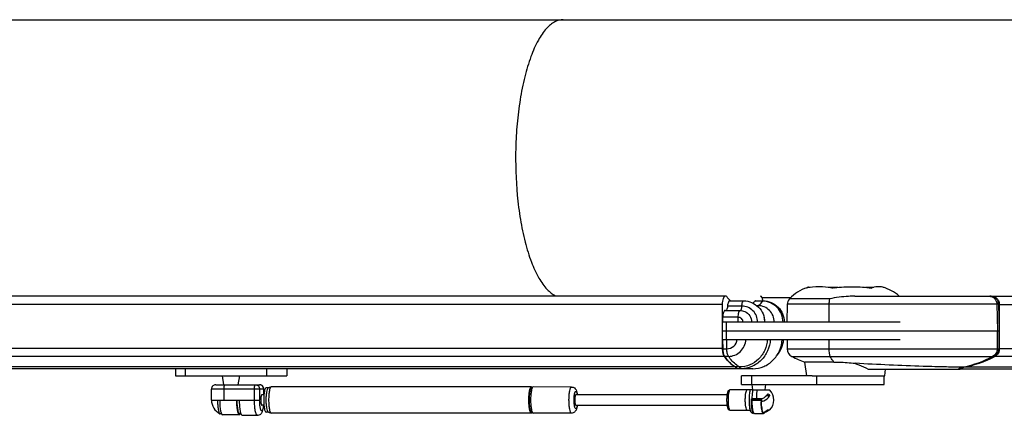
# Model space of a CAD drawing. Extents: x 0 to 594, y 0 to 420.
# Tile 11 of 19: x 494 to 522, y 192 to 204. Entities that reach past the tile are written whole.
import ezdxf

# ---------------------------------------------------------------- set-up
doc = ezdxf.new("R2010")
doc.units = 0
doc.header["$LTSCALE"] = 32.67
for name, color, linetype in [('100-512-R_LIDXF_CONTINUOUS', 7, 'CONTINUOUS'), ('100-5506_L_LDXF_CONTINUOUS', 7, 'CONTINUOUS'), ('100-5506_R_LDXF_CONTINUOUS', 7, 'CONTINUOUS'), ('100-5512-L_LDXF_CONTINUOUS', 7, 'CONTINUOUS'), ('100-5911_1_DXF_CONTINUOUS_', 7, 'CONTINUOUS'), ('100-5913_1_DXF_CONTINUOUS_', 7, 'CONTINUOUS'), ('100-5914_3_DXF_CONTINUOUS_', 7, 'CONTINUOUS'), ('102118-REF_1DXF_CONTINUOUS', 7, 'CONTINUOUS'), ('102679_1_DXF_CONTINUOUS_LI', 7, 'CONTINUOUS'), ('102683_1_DXF_CONTINUOUS_LI', 7, 'CONTINUOUS'), ('102715_1_DXF_CONTINUOUS_LI', 7, 'CONTINUOUS'), ('135126_23_DXF_CONTINUOUS_L', 7, 'CONTINUOUS'), ('135584_3_DXF_CONTINUOUS_LI', 7, 'CONTINUOUS'), ('STAB_K4-D4_3DXF_CONTINUOUS', 7, 'CONTINUOUS')]:
    doc.layers.add(name, color=color, linetype=linetype)

msp = doc.modelspace()

# ---------------------------------------------------------------- linework, layer by layer
at = {"layer": '100-512-R_LIDXF_CONTINUOUS', "color": 9, "linetype": 'CONTINUOUS'}
for p, q in [((521.636, 194.837), (521.636, 194.318)), ((516.8, 194.593), (516.8, 194.318)), ((515.738, 194.1), (521.556, 194.1)), ((520.625, 193.794), (520.522, 193.742))]:
    msp.add_line(p, q, dxfattribs=at)
at = {"layer": '100-512-R_LIDXF_CONTINUOUS', "color": 7, "linetype": 'CONTINUOUS'}
for p, q in [((521.687, 194.837), (521.687, 194.318)), ((515.599, 194.593), (515.599, 194.318)), ((515.599, 194.318), (521.687, 194.318)), ((516.947, 193.943), (516.109, 193.943)), ((516.165, 193.548), (516.109, 193.943)), ((516.322, 193.548), (518.405, 193.548)), ((517.931, 193.742), (520.574, 193.742)), ((518.405, 193.548), (518.432, 193.742)), ((520.574, 193.742), (520.676, 193.794)), ((520.676, 193.794), (520.625, 193.794))]:
    msp.add_line(p, q, dxfattribs=at)
for centre, radius, start, end in [((515.849, 194.325), 0.25, 181.5, 243.7684), ((517.286, 197.243), 3.503, 243.7713, 250.3678), ((520.087, 196.899), 3.161, 280.743, 297.6968)]:
    msp.add_arc(centre, radius, start, end, dxfattribs=at)
at = {"layer": '100-512-R_LIDXF_CONTINUOUS', "color": 9, "linetype": 'CONTINUOUS'}
for centre, radius, start, end in [((520.035, 196.901), 3.163, 281.6629, 297.6943), ((520.049, 196.848), 3.108, 280.6767, 281.6029)]:
    msp.add_arc(centre, radius, start, end, dxfattribs=at)
for points, knots in [([(516.8, 194.318), (516.8, 194.275), (516.806, 194.201), (516.824, 194.127), (516.84, 194.1)], [0, 0, 0, 0, 0.578164, 1, 1, 1, 1]), ([(521.636, 194.318), (521.635, 194.274), (521.61, 194.185), (521.543, 194.12), (521.505, 194.1)], [0, 0, 0, 0, 0.507136, 1, 1, 1, 1]), ([(516.947, 193.943), (516.937, 193.955), (516.899, 194.005), (516.864, 194.058), (516.84, 194.1)], [0, 0, 0, 0, 0.234171, 1, 1, 1, 1])]:
    msp.add_open_spline(points, degree=3, knots=knots, dxfattribs=at)
at = {"layer": '100-512-R_LIDXF_CONTINUOUS', "color": 7, "linetype": 'CONTINUOUS'}
for points, knots in [([(521.556, 194.1), (521.595, 194.12), (521.662, 194.185), (521.686, 194.274), (521.687, 194.318)], [0, 0, 0, 0, 0.492864, 1, 1, 1, 1]), ([(516.947, 193.943), (516.997, 193.943), (517.201, 193.94), (517.404, 193.924), (517.556, 193.906)], [0, 0, 0, 0, 0.246663, 1, 1, 1, 1]), ([(520.625, 193.794), (520.478, 193.794), (520.107, 193.801), (519.083, 193.83), (518.208, 193.869), (517.556, 193.906)], [0, 0, 0, 0, 0.143859, 0.362664, 1, 1, 1, 1]), ([(517.556, 193.906), (517.59, 193.892), (517.716, 193.841), (517.842, 193.786), (517.932, 193.742)], [0, 0, 0, 0, 0.265425, 1, 1, 1, 1])]:
    msp.add_open_spline(points, degree=3, knots=knots, dxfattribs=at)
at = {"layer": '100-5506_L_LDXF_CONTINUOUS', "color": 9, "linetype": 'CONTINUOUS'}
for p, q in [((514.301, 195.554), (513.888, 195.554)), ((514.897, 195.693), (514.676, 195.693)), ((514.195, 195.231), (513.748, 195.231)), ((513.862, 194.843), (513.862, 195.093)), ((514.195, 195.093), (514.195, 195.231))]:
    msp.add_line(p, q, dxfattribs=at)
at = {"layer": '100-5506_L_LDXF_CONTINUOUS', "color": 7, "linetype": 'CONTINUOUS'}
for p, q in [((513.955, 195.704), (514.351, 195.704)), ((514.698, 195.704), (514.914, 195.704)), ((514.769, 195.565), (514.732, 195.565)), ((513.817, 195.426), (514.247, 195.426)), ((518.847, 195.093), (513.745, 195.093)), ((513.745, 194.843), (513.745, 195.093)), ((513.748, 195.231), (513.747, 195.093)), ((513.745, 194.843), (518.847, 194.843))]:
    msp.add_line(p, q, dxfattribs=at)
msp.add_arc((514.463, 195.085), 0.498, 0.8887, 17.4829, dxfattribs=at)
for points, knots in [([(513.888, 195.554), (513.886, 195.525), (513.878, 195.481), (513.856, 195.433), (513.84, 195.426)], [0, 0, 0, 0, 0.622611, 1, 1, 1, 1]), ([(513.955, 195.704), (513.935, 195.704), (513.91, 195.663), (513.896, 195.612), (513.89, 195.574), (513.888, 195.554)], [0, 0, 0, 0, 0.347696, 0.643961, 1, 1, 1, 1]), ([(514.351, 195.704), (514.43, 195.704), (514.588, 195.672), (514.788, 195.535), (514.922, 195.332), (514.955, 195.172), (514.955, 195.093)], [0, 0, 0, 0, 0.248206, 0.497442, 0.748174, 1, 1, 1, 1]), ([(514.698, 195.704), (514.692, 195.704), (514.684, 195.7), (514.678, 195.695), (514.676, 195.693)], [0, 0, 0, 0, 0.713136, 1, 1, 1, 1]), ([(515.232, 195.093), (515.231, 195.155), (515.206, 195.278), (515.103, 195.435), (514.95, 195.541), (514.828, 195.565), (514.769, 195.565)], [0, 0, 0, 0, 0.253987, 0.505627, 0.753981, 1, 1, 1, 1]), ([(514.914, 195.704), (514.993, 195.704), (515.151, 195.672), (515.351, 195.535), (515.485, 195.332), (515.517, 195.172), (515.518, 195.093)], [0, 0, 0, 0, 0.248206, 0.497442, 0.748174, 1, 1, 1, 1]), ([(513.817, 195.426), (513.807, 195.426), (513.784, 195.408), (513.766, 195.364), (513.752, 195.303), (513.749, 195.256), (513.748, 195.231)], [0, 0, 0, 0, 0.136722, 0.355128, 0.653889, 1, 1, 1, 1])]:
    msp.add_open_spline(points, degree=3, knots=knots, dxfattribs=at)
at = {"layer": '100-5506_L_LDXF_CONTINUOUS', "color": 9, "linetype": 'CONTINUOUS'}
for points, knots in [([(514.264, 195.425), (514.269, 195.428), (514.279, 195.443), (514.294, 195.485), (514.299, 195.525), (514.301, 195.554)], [0, 0, 0, 0, 0.14029, 0.360625, 1, 1, 1, 1]), ([(514.301, 195.554), (514.304, 195.591), (514.311, 195.639), (514.329, 195.69), (514.345, 195.704), (514.351, 195.704)], [0, 0, 0, 0, 0.668275, 0.878612, 1, 1, 1, 1]), ([(514.754, 195.093), (514.753, 195.153), (514.729, 195.274), (514.628, 195.427), (514.478, 195.53), (514.36, 195.554), (514.301, 195.554)], [0, 0, 0, 0, 0.253987, 0.505626, 0.75398, 1, 1, 1, 1]), ([(514.769, 195.565), (514.78, 195.573), (514.829, 195.609), (514.869, 195.655), (514.897, 195.693)], [0, 0, 0, 0, 0.22365, 1, 1, 1, 1]), ([(514.897, 195.693), (514.899, 195.695), (514.903, 195.7), (514.909, 195.704), (514.914, 195.704)], [0, 0, 0, 0, 0.307572, 1, 1, 1, 1]), ([(515.484, 195.093), (515.483, 195.171), (515.451, 195.328), (515.321, 195.527), (515.127, 195.661), (514.973, 195.693), (514.897, 195.693)], [0, 0, 0, 0, 0.253988, 0.505634, 0.753988, 1, 1, 1, 1]), ([(514.195, 195.231), (514.196, 195.277), (514.202, 195.34), (514.221, 195.405), (514.239, 195.426), (514.247, 195.426)], [0, 0, 0, 0, 0.666096, 0.882794, 1, 1, 1, 1]), ([(514.383, 195.396), (514.44, 195.371), (514.541, 195.284), (514.579, 195.156), (514.58, 195.093)], [0, 0, 0, 0, 0.495701, 1, 1, 1, 1]), ([(514.336, 195.093), (514.334, 195.129), (514.303, 195.201), (514.23, 195.231), (514.195, 195.231)], [0, 0, 0, 0, 0.505933, 1, 1, 1, 1])]:
    msp.add_open_spline(points, degree=3, knots=knots, dxfattribs=at)
at = {"layer": '100-5506_L_LDXF_CONTINUOUS', "color": 7, "linetype": 'CONTINUOUS'}
for points in [[(514.676, 195.693), (514.658, 195.674), (514.639, 195.657), (514.618, 195.64)], [(514.247, 195.426), (514.294, 195.426), (514.341, 195.415), (514.383, 195.396)]]:
    msp.add_open_spline(points, degree=3, dxfattribs=at)
at = {"layer": '100-5506_R_LDXF_CONTINUOUS', "color": 7, "linetype": 'CONTINUOUS'}
for p, q in [((513.745, 194.843), (518.847, 194.843)), ((513.745, 194.593), (513.745, 194.843)), ((513.745, 194.593), (518.847, 194.593)), ((513.747, 194.593), (513.75, 194.323)), ((514.236, 193.8), (514.118, 193.8)), ((514.118, 193.8), (514.155, 193.748)), ((514.615, 193.748), (514.155, 193.748))]:
    msp.add_line(p, q, dxfattribs=at)
at = {"layer": '100-5506_R_LDXF_CONTINUOUS', "color": 9, "linetype": 'CONTINUOUS'}
for p, q in [((513.862, 194.593), (513.862, 194.843)), ((513.868, 194.323), (513.865, 194.593)), ((513.75, 194.323), (513.868, 194.323)), ((513.915, 194.106), (513.798, 194.106)), ((514.273, 193.748), (514.236, 193.8))]:
    msp.add_line(p, q, dxfattribs=at)
for points, knots in [([(513.868, 194.323), (513.938, 194.323), (514.086, 194.381), (514.157, 194.521), (514.169, 194.593)], [0, 0, 0, 0, 0.490062, 1, 1, 1, 1]), ([(513.915, 194.106), (513.977, 194.106), (514.104, 194.131), (514.266, 194.238), (514.381, 194.399), (514.416, 194.528), (514.422, 194.593)], [0, 0, 0, 0, 0.243228, 0.490277, 0.742916, 1, 1, 1, 1]), ([(513.915, 194.106), (513.897, 194.132), (513.875, 194.206), (513.868, 194.281), (513.868, 194.323)], [0, 0, 0, 0, 0.426008, 1, 1, 1, 1]), ([(514.236, 193.8), (514.207, 193.815), (514.081, 193.895), (513.982, 194.011), (513.915, 194.106)], [0, 0, 0, 0, 0.218508, 1, 1, 1, 1])]:
    msp.add_open_spline(points, degree=3, knots=knots, dxfattribs=at)
at = {"layer": '100-5506_R_LDXF_CONTINUOUS', "color": 7, "linetype": 'CONTINUOUS'}
for points, knots in [([(515.031, 194.593), (515.025, 194.488), (514.975, 194.279), (514.796, 194.017), (514.538, 193.841), (514.335, 193.8), (514.236, 193.8)], [0, 0, 0, 0, 0.257106, 0.509866, 0.756925, 1, 1, 1, 1]), ([(515.117, 194.593), (515.111, 194.481), (515.058, 194.259), (514.869, 193.98), (514.595, 193.793), (514.379, 193.748), (514.273, 193.748)], [0, 0, 0, 0, 0.257114, 0.5099, 0.756955, 1, 1, 1, 1]), ([(514.615, 193.748), (514.721, 193.748), (514.937, 193.793), (515.211, 193.98), (515.4, 194.259), (515.453, 194.481), (515.459, 194.593)], [0, 0, 0, 0, 0.243045, 0.4901, 0.742886, 1, 1, 1, 1]), ([(515.312, 194.139), (515.362, 194.201), (515.451, 194.343), (515.494, 194.507), (515.5, 194.593)], [0, 0, 0, 0, 0.478387, 1, 1, 1, 1]), ([(513.75, 194.323), (513.751, 194.281), (513.758, 194.206), (513.78, 194.132), (513.798, 194.106)], [0, 0, 0, 0, 0.573991, 1, 1, 1, 1]), ([(513.798, 194.106), (513.822, 194.072), (513.911, 193.953), (514.024, 193.849), (514.118, 193.8)], [0, 0, 0, 0, 0.285666, 1, 1, 1, 1])]:
    msp.add_open_spline(points, degree=3, knots=knots, dxfattribs=at)
at = {"layer": '100-5512-L_LDXF_CONTINUOUS', "color": 7, "linetype": 'CONTINUOUS'}
for p, q in [((516.262, 196.092), (516.176, 196.092)), ((516.176, 196.092), (516.176, 196.074)), ((517.066, 196.092), (516.776, 196.092)), ((516.9, 196.092), (516.9, 196.068)), ((518.088, 196.092), (517.852, 196.092)), ((518.009, 196.092), (518.009, 196.07)), ((518.394, 196.092), (518.362, 196.092)), ((518.394, 196.092), (518.394, 196.082)), ((517.547, 195.838), (521.456, 195.838)), ((515.605, 195.604), (515.592, 195.093)), ((521.7, 194.837), (521.681, 195.604)), ((518.151, 194.837), (521.7, 194.837))]:
    msp.add_line(p, q, dxfattribs=at)
at = {"layer": '100-5512-L_LDXF_CONTINUOUS', "color": 9, "linetype": 'CONTINUOUS'}
for p, q in [((521.681, 195.604), (515.605, 195.604)), ((516.82, 195.761), (515.669, 195.761)), ((516.802, 195.604), (516.798, 195.093)), ((521.63, 195.604), (521.649, 194.837))]:
    msp.add_line(p, q, dxfattribs=at)
at = {"layer": '100-5512-L_LDXF_CONTINUOUS', "color": 7, "linetype": 'CONTINUOUS'}
for centre, radius, start, end in [((516.321, 195.729), 0.379, 105.2504, 107.1836), ((518.04, 194.962), 1.175, 48.2438, 74.7441), ((516.53, 194.962), 1.175, 107.5239, 137.1077), ((516.31, 195.761), 0.346, 112.6582, 117.8651), ((517.285, 193.913), 2.189, 98.4607, 100.3894), ((521.456, 195.626), 0.212, 87.5233, 89.9942), ((515.845, 195.598), 0.24, 137.1077, 178.5)]:
    msp.add_arc(centre, radius, start, end, dxfattribs=at)
for points, knots in [([(516.89, 196.067), (516.77, 196.1), (516.519, 196.121), (516.268, 196.1), (516.148, 196.067)], [0, 0, 0, 0, 0.500001, 1, 1, 1, 1]), ([(516.963, 196.079), (517.139, 196.105), (517.495, 196.12), (517.852, 196.099), (518.027, 196.067)], [0, 0, 0, 0, 0.500046, 1, 1, 1, 1]), ([(518.349, 196.095), (518.297, 196.109), (518.186, 196.118), (518.076, 196.093), (518.027, 196.067)], [0, 0, 0, 0, 0.493375, 1, 1, 1, 1]), ([(517.547, 195.838), (517.487, 195.838), (517.243, 195.831), (517, 195.798), (516.82, 195.761)], [0, 0, 0, 0, 0.248566, 1, 1, 1, 1]), ([(521.681, 195.604), (521.68, 195.663), (521.636, 195.78), (521.521, 195.835), (521.465, 195.838)], [0, 0, 0, 0, 0.510609, 1, 1, 1, 1])]:
    msp.add_open_spline(points, degree=3, knots=knots, dxfattribs=at)
at = {"layer": '100-5512-L_LDXF_CONTINUOUS', "color": 9, "linetype": 'CONTINUOUS'}
for points, knots in [([(521.405, 195.838), (521.434, 195.838), (521.493, 195.826), (521.591, 195.757), (521.629, 195.664), (521.63, 195.604)], [0, 0, 0, 0, 0.245024, 0.494256, 1, 1, 1, 1]), ([(516.82, 195.761), (516.817, 195.75), (516.806, 195.698), (516.802, 195.645), (516.802, 195.604)], [0, 0, 0, 0, 0.221487, 1, 1, 1, 1])]:
    msp.add_open_spline(points, degree=3, knots=knots, dxfattribs=at)
at = {"layer": '100-5911_1_DXF_CONTINUOUS_', "color": 7, "linetype": 'CONTINUOUS'}
for p, q in [((514.612, 193.139), (514.593, 193.298)), ((514.973, 193.139), (514.993, 193.298))]:
    msp.add_line(p, q, dxfattribs=at)
at = {"layer": '100-5913_1_DXF_CONTINUOUS_', "color": 7, "linetype": 'CONTINUOUS'}
for p, q in [((499.412, 193.291), (499.37, 193.548)), ((499.828, 193.291), (499.87, 193.548))]:
    msp.add_line(p, q, dxfattribs=at)
at = {"layer": '100-5914_3_DXF_CONTINUOUS_', "color": 7, "linetype": 'CONTINUOUS'}
for p, q in [((498.021, 193.748), (498.021, 193.548)), ((498.021, 193.548), (501.22, 193.548)), ((501.22, 193.748), (501.22, 193.548))]:
    msp.add_line(p, q, dxfattribs=at)
at = {"layer": '100-5914_3_DXF_CONTINUOUS_', "color": 9, "linetype": 'CONTINUOUS'}
for p, q in [((498.3, 193.748), (498.3, 193.548)), ((500.65, 193.548), (500.65, 193.748))]:
    msp.add_line(p, q, dxfattribs=at)
at = {"layer": '102118-REF_1DXF_CONTINUOUS', "color": 7, "linetype": 'CONTINUOUS'}
for p, q in [((513.872, 192.999), (509.528, 192.999)), ((514.455, 193.139), (513.959, 193.139)), ((514.535, 193.139), (514.455, 193.139)), ((514.543, 193.139), (514.535, 193.139)), ((514.611, 193.139), (514.543, 193.139)), ((514.611, 193.139), (515.093, 193.139)), ((515.093, 193.139), (515.098, 193.139)), ((509.528, 192.699), (513.872, 192.699)), ((514.576, 192.885), (514.58, 192.883)), ((514.576, 192.883), (514.576, 192.885)), ((514.576, 192.885), (514.588, 192.885)), ((514.854, 192.883), (514.58, 192.883)), ((514.725, 192.885), (514.588, 192.885)), ((514.593, 192.883), (514.59, 192.87)), ((514.853, 192.797), (514.853, 192.8)), ((514.854, 192.883), (514.854, 192.878)), ((514.868, 192.866), (514.854, 192.8)), ((514.855, 192.87), (514.857, 192.879)), ((514.865, 192.882), (514.86, 192.859)), ((514.868, 192.867), (514.868, 192.866)), ((515.092, 192.97), (515.002, 192.97)), ((513.959, 192.559), (514.455, 192.559)), ((514.454, 192.559), (514.455, 192.559)), ((514.455, 192.559), (514.522, 192.559)), ((514.626, 192.466), (514.626, 192.503)), ((514.66, 192.459), (514.925, 192.459)), ((514.959, 192.513), (514.959, 192.487)), ((515.093, 192.559), (515.023, 192.559)), ((515.098, 192.559), (515.093, 192.559))]:
    msp.add_line(p, q, dxfattribs=at)
at = {"layer": '102118-REF_1DXF_CONTINUOUS', "color": 9, "linetype": 'CONTINUOUS'}
for p, q in [((514.852, 192.833), (514.587, 192.833)), ((514.59, 192.87), (514.855, 192.87)), ((514.455, 192.559), (514.455, 192.559))]:
    msp.add_line(p, q, dxfattribs=at)
at = {"layer": '102118-REF_1DXF_CONTINUOUS', "color": 7, "linetype": 'CONTINUOUS'}
for centre, radius, start, end in [((514.805, 192.849), 0.412, 315.3266, 44.668), ((514.724, 188.129), 4.756, 88.4383, 89.9923), ((516.774, 192.834), 1.922, 180.0285, 181.0099), ((514.725, 193.273), 0.415, 288.0902, 288.342), ((514.725, 193.272), 0.414, 288.3419, 288.7683), ((515.112, 192.823), 0.255, 178.2926, 180.4265), ((516.648, 192.834), 1.791, 180.4249, 180.6367), ((514.404, 192.44), 0.168, 33.0114, 45.2029), ((518.713, 195.245), 4.973, 213.0622, 213.3691), ((514.702, 192.564), 0.1, 220.9883, 223.7262), ((515.037, 192.553), 0.154, 203.0965, 205.9401), ((514.775, 192.837), 0.372, 289.7251, 292.1709), ((514.775, 192.838), 0.373, 292.17, 292.9966), ((514.767, 192.573), 0.205, 336.9107, 339.8893)]:
    msp.add_arc(centre, radius, start, end, dxfattribs=at)
at = {"layer": '102118-REF_1DXF_CONTINUOUS', "color": 9, "linetype": 'CONTINUOUS'}
for centre, radius, start, end in [((514.876, 192.813), 0.972, 186.399, 186.693), ((516.458, 192.849), 1.598, 179.7092, 180.7735)]:
    msp.add_arc(centre, radius, start, end, dxfattribs=at)
at = {"layer": '102118-REF_1DXF_CONTINUOUS', "color": 7, "linetype": 'CONTINUOUS'}
for points, knots in [([(513.959, 193.139), (513.946, 193.139), (513.921, 193.13), (513.899, 193.103), (513.887, 193.072), (513.874, 193.022), (513.865, 192.947), (513.861, 192.849), (513.865, 192.751), (513.874, 192.677), (513.887, 192.627), (513.899, 192.596), (513.921, 192.568), (513.946, 192.559), (513.959, 192.559)], [0, 0, 0, 0, 0.05967, 0.109522, 0.156934, 0.210707, 0.343839, 0.500029, 0.656216, 0.789331, 0.84309, 0.890493, 0.940348, 1, 1, 1, 1]), ([(515.033, 193.014), (515.025, 192.999), (514.982, 192.938), (514.913, 192.898), (514.859, 192.88)], [0, 0, 0, 0, 0.225857, 1, 1, 1, 1]), ([(515.049, 193.023), (515.061, 193.023), (515.084, 193.01), (515.097, 192.982), (515.092, 192.97)], [0, 0, 0, 0, 0.484646, 1, 1, 1, 1]), ([(514.626, 192.466), (514.616, 192.487), (514.6, 192.542), (514.578, 192.681), (514.574, 192.799), (514.576, 192.883)], [0, 0, 0, 0, 0.166125, 0.403396, 1, 1, 1, 1]), ([(514.59, 192.87), (514.59, 192.867), (514.588, 192.855), (514.587, 192.843), (514.587, 192.833)], [0, 0, 0, 0, 0.213332, 1, 1, 1, 1]), ([(514.587, 192.833), (514.587, 192.785), (514.59, 192.698), (514.606, 192.579), (514.621, 192.505), (514.647, 192.459), (514.66, 192.459)], [0, 0, 0, 0, 0.367597, 0.681405, 0.89789, 1, 1, 1, 1]), ([(514.852, 192.833), (514.852, 192.836), (514.852, 192.849), (514.853, 192.861), (514.855, 192.87)], [0, 0, 0, 0, 0.27678, 1, 1, 1, 1]), ([(514.895, 192.493), (514.888, 192.509), (514.876, 192.55), (514.859, 192.652), (514.854, 192.737), (514.853, 192.797)], [0, 0, 0, 0, 0.175448, 0.410541, 1, 1, 1, 1]), ([(514.854, 192.8), (514.881, 192.807), (514.973, 192.84), (515.06, 192.907), (515.092, 192.97)], [0, 0, 0, 0, 0.278025, 1, 1, 1, 1]), ([(514.854, 192.8), (514.856, 192.737), (514.862, 192.649), (514.881, 192.545), (514.893, 192.503), (514.901, 192.487)], [0, 0, 0, 0, 0.595663, 0.829176, 1, 1, 1, 1]), ([(514.86, 192.859), (514.86, 192.857), (514.858, 192.847), (514.857, 192.838), (514.857, 192.83)], [0, 0, 0, 0, 0.215471, 1, 1, 1, 1]), ([(514.925, 192.459), (514.923, 192.459), (514.91, 192.463), (514.903, 192.476), (514.898, 192.486)], [0, 0, 0, 0, 0.181509, 1, 1, 1, 1]), ([(514.925, 192.484), (514.927, 192.484), (514.939, 192.488), (514.946, 192.5), (514.95, 192.508)], [0, 0, 0, 0, 0.182443, 1, 1, 1, 1]), ([(514.955, 192.493), (514.953, 192.488), (514.947, 192.475), (514.935, 192.459), (514.925, 192.459)], [0, 0, 0, 0, 0.35325, 1, 1, 1, 1])]:
    msp.add_open_spline(points, degree=3, knots=knots, dxfattribs=at)
at = {"layer": '102118-REF_1DXF_CONTINUOUS', "color": 9, "linetype": 'CONTINUOUS'}
for points, knots in [([(513.911, 192.999), (513.908, 192.976), (513.9, 192.878), (513.902, 192.779), (513.91, 192.704)], [0, 0, 0, 0, 0.240416, 1, 1, 1, 1]), ([(513.959, 193.139), (513.953, 193.139), (513.94, 193.126), (513.923, 193.079), (513.915, 193.034), (513.911, 192.999)], [0, 0, 0, 0, 0.112502, 0.315078, 1, 1, 1, 1]), ([(514.451, 192.56), (514.447, 192.561), (514.438, 192.571), (514.424, 192.602), (514.41, 192.663), (514.4, 192.753), (514.398, 192.858), (514.401, 192.96), (514.413, 193.05), (514.426, 193.105), (514.445, 193.139), (514.455, 193.139)], [0, 0, 0, 0, 0.023087, 0.059189, 0.172858, 0.331192, 0.512842, 0.692417, 0.844872, 0.949956, 1, 1, 1, 1]), ([(514.535, 193.139), (514.523, 193.094), (514.509, 192.988), (514.503, 192.824), (514.513, 192.667), (514.529, 192.569), (514.545, 192.531)], [0, 0, 0, 0, 0.229036, 0.521701, 0.802582, 1, 1, 1, 1]), ([(514.549, 192.54), (514.536, 192.581), (514.522, 192.679), (514.514, 192.834), (514.52, 192.992), (514.532, 193.094), (514.543, 193.139)], [0, 0, 0, 0, 0.213268, 0.489256, 0.770977, 1, 1, 1, 1]), ([(514.611, 193.139), (514.607, 193.121), (514.594, 193.037), (514.589, 192.952), (514.588, 192.885)], [0, 0, 0, 0, 0.217711, 1, 1, 1, 1]), ([(514.725, 192.885), (514.725, 192.909), (514.728, 192.994), (514.736, 193.079), (514.748, 193.139)], [0, 0, 0, 0, 0.275371, 1, 1, 1, 1]), ([(513.911, 192.699), (513.915, 192.665), (513.922, 192.619), (513.94, 192.572), (513.953, 192.559), (513.959, 192.559)], [0, 0, 0, 0, 0.684927, 0.887501, 1, 1, 1, 1]), ([(514.455, 192.559), (514.454, 192.559), (514.453, 192.559), (514.452, 192.56), (514.451, 192.56)], [0, 0, 0, 0, 0.493413, 1, 1, 1, 1]), ([(514.559, 192.509), (514.558, 192.511), (514.554, 192.521), (514.551, 192.532), (514.549, 192.54)], [0, 0, 0, 0, 0.224831, 1, 1, 1, 1])]:
    msp.add_open_spline(points, degree=3, knots=knots, dxfattribs=at)
at = {"layer": '102118-REF_1DXF_CONTINUOUS', "color": 7, "linetype": 'CONTINUOUS'}
for points in [[(515.033, 193.014), (515.036, 193.02), (515.043, 193.023), (515.049, 193.023)], [(514.863, 192.875), (514.866, 192.874), (514.868, 192.87), (514.868, 192.867)], [(514.559, 192.509), (514.574, 192.487), (514.6, 192.469), (514.626, 192.466)], [(514.912, 192.491), (514.915, 192.487), (514.92, 192.484), (514.925, 192.484)], [(514.921, 192.494), (514.958, 192.51), (514.993, 192.532), (515.023, 192.559)], [(515.081, 192.559), (515.046, 192.528), (515.004, 192.503), (514.959, 192.487)]]:
    msp.add_open_spline(points, degree=3, dxfattribs=at)
at = {"layer": '102679_1_DXF_CONTINUOUS_LI', "color": 7, "linetype": 'CONTINUOUS'}
for p, q in [((521.465, 195.842), (537.284, 195.842)), ((521.7, 194.331), (521.7, 195.592)), ((521.559, 194.102), (521.556, 194.1)), ((521.559, 194.102), (521.556, 194.1)), ((537.417, 193.742), (520.574, 193.742)), ((520.679, 193.794), (520.676, 193.793)), ((520.679, 193.794), (520.676, 193.793)), ((537.52, 193.793), (520.676, 193.793))]:
    msp.add_line(p, q, dxfattribs=at)
at = {"layer": '102679_1_DXF_CONTINUOUS_LI', "color": 9, "linetype": 'CONTINUOUS'}
for p, q in [((538.545, 195.592), (521.7, 195.592)), ((521.7, 194.331), (538.545, 194.331)), ((521.57, 194.108), (538.415, 194.108))]:
    msp.add_line(p, q, dxfattribs=at)
at = {"layer": '102679_1_DXF_CONTINUOUS_LI', "color": 7, "linetype": 'CONTINUOUS'}
for centre, radius, start, end in [((521.465, 195.62), 0.222, 94.5198, 100.4026), ((521.465, 195.621), 0.221, 92.2631, 94.5156), ((521.465, 195.621), 0.221, 90.0006, 92.2633), ((520.087, 196.898), 3.16, 280.7943, 297.494), ((520.066, 196.943), 3.21, 297.4686, 297.6709), ((520.065, 196.944), 3.211, 297.7317, 297.9466)]:
    msp.add_arc(centre, radius, start, end, dxfattribs=at)
for points, knots in [([(521.465, 195.842), (521.496, 195.842), (521.558, 195.828), (521.636, 195.772), (521.688, 195.689), (521.7, 195.624), (521.7, 195.592)], [0, 0, 0, 0, 0.242779, 0.489849, 0.742864, 1, 1, 1, 1]), ([(521.7, 194.331), (521.7, 194.286), (521.677, 194.195), (521.609, 194.128), (521.57, 194.108)], [0, 0, 0, 0, 0.507147, 1, 1, 1, 1])]:
    msp.add_open_spline(points, degree=3, knots=knots, dxfattribs=at)
at = {"layer": '102683_1_DXF_CONTINUOUS_LI', "color": 7, "linetype": 'CONTINUOUS'}
for p, q in [((451.106, 195.848), (513.831, 195.848)), ((513.745, 194.338), (513.745, 195.598)), ((513.798, 194.106), (513.797, 194.108)), ((513.798, 194.106), (513.797, 194.108)), ((514.118, 193.8), (451.393, 193.8)), ((514.155, 193.748), (451.431, 193.748)), ((514.118, 193.8), (514.117, 193.801)), ((514.118, 193.8), (514.117, 193.801)), ((514.155, 193.748), (514.118, 193.8))]:
    msp.add_line(p, q, dxfattribs=at)
at = {"layer": '102683_1_DXF_CONTINUOUS_LI', "color": 9, "linetype": 'CONTINUOUS'}
for p, q in [((513.745, 195.598), (451.021, 195.598)), ((451.021, 194.338), (513.745, 194.338)), ((451.068, 194.114), (513.792, 194.114))]:
    msp.add_line(p, q, dxfattribs=at)
at = {"layer": '102683_1_DXF_CONTINUOUS_LI', "color": 7, "linetype": 'CONTINUOUS'}
for centre, radius, start, end in [((514.642, 196.35), 0.935, 223.2002, 223.702), ((514.475, 194.338), 0.73, 180.0001, 180.7277), ((514.474, 194.338), 0.729, 180.7273, 181.4534), ((515.119, 195.024), 1.609, 214.4526, 214.7124), ((515.095, 195.008), 1.579, 214.8003, 215.0635)]:
    msp.add_arc(centre, radius, start, end, dxfattribs=at)
for points, knots in [([(513.745, 195.598), (513.745, 195.63), (513.749, 195.69), (513.766, 195.769), (513.788, 195.825), (513.818, 195.848), (513.831, 195.848)], [0, 0, 0, 0, 0.345157, 0.644618, 0.863751, 1, 1, 1, 1]), ([(513.831, 195.848), (513.834, 195.848), (513.849, 195.846), (513.86, 195.834), (513.867, 195.824)], [0, 0, 0, 0, 0.212896, 1, 1, 1, 1]), ([(513.867, 195.824), (513.875, 195.814), (513.904, 195.774), (513.936, 195.736), (513.961, 195.71)], [0, 0, 0, 0, 0.261352, 1, 1, 1, 1]), ([(514.822, 195.848), (514.843, 195.848), (514.871, 195.812), (514.889, 195.761), (514.897, 195.724), (514.9, 195.704)], [0, 0, 0, 0, 0.35391, 0.644408, 1, 1, 1, 1]), ([(513.792, 194.114), (513.775, 194.139), (513.754, 194.209), (513.746, 194.279), (513.745, 194.32)], [0, 0, 0, 0, 0.426697, 1, 1, 1, 1]), ([(514.117, 193.801), (514.088, 193.816), (513.965, 193.894), (513.867, 194.007), (513.802, 194.1)], [0, 0, 0, 0, 0.219061, 1, 1, 1, 1])]:
    msp.add_open_spline(points, degree=3, knots=knots, dxfattribs=at)
at = {"layer": '102715_1_DXF_CONTINUOUS_LI', "color": 7, "linetype": 'CONTINUOUS'}
for p, q in [((516.322, 193.548), (514.293, 193.548)), ((514.293, 193.298), (514.293, 193.548)), ((518.385, 193.298), (518.385, 193.548)), ((514.293, 193.298), (518.385, 193.298))]:
    msp.add_line(p, q, dxfattribs=at)
at = {"layer": '102715_1_DXF_CONTINUOUS_LI', "color": 9, "linetype": 'CONTINUOUS'}
for p, q in [((514.581, 193.548), (514.581, 193.298)), ((516.447, 193.548), (516.447, 193.298))]:
    msp.add_line(p, q, dxfattribs=at)
at = {"layer": '135126_23_DXF_CONTINUOUS_L', "color": 7, "linetype": 'CONTINUOUS'}
for p, q in [((465.174, 203.796), (532.244, 203.796)), ((514.875, 195.796), (515.703, 195.796))]:
    msp.add_line(p, q, dxfattribs=at)
at = {"layer": '135126_23_DXF_CONTINUOUS_L', "color": 9, "linetype": 'CONTINUOUS'}
msp.add_open_spline([(509.167, 203.796), (509.085, 203.796), (508.898, 203.743), (508.651, 203.527), (508.422, 203.181), (508.217, 202.71), (508.047, 202.135), (507.918, 201.486), (507.835, 200.802), (507.783, 199.883), (507.812, 198.962), (507.926, 198.057), (508.058, 197.413), (508.231, 196.844), (508.438, 196.382), (508.668, 196.046), (508.855, 195.892), (508.947, 195.848)], degree=3, knots=[0, 0, 0, 0, 0.028189, 0.063887, 0.110912, 0.170171, 0.240076, 0.317311, 0.397752, 0.477353, 0.63407, 0.71442, 0.791254, 0.86048, 0.918876, 0.965013, 1, 1, 1, 1], dxfattribs=at)
at = {"layer": '135584_3_DXF_CONTINUOUS_LI', "color": 7, "linetype": 'CONTINUOUS'}
for p, q in [((500.564, 193), (500.503, 193)), ((500.695, 193.2), (500.626, 193.2)), ((508.253, 193.225), (500.773, 193.225)), ((508.275, 193.2), (508.253, 193.2)), ((509.405, 193.224), (508.302, 193.225)), ((500.564, 192.7), (500.503, 192.7)), ((500.695, 192.5), (500.626, 192.5)), ((508.252, 192.475), (500.773, 192.475)), ((508.275, 192.5), (508.252, 192.5)), ((509.405, 192.474), (508.302, 192.475))]:
    msp.add_line(p, q, dxfattribs=at)
at = {"layer": '135584_3_DXF_CONTINUOUS_LI', "color": 9, "linetype": 'CONTINUOUS'}
msp.add_line((509.332, 192.849), (509.332, 192.86), dxfattribs=at)
msp.add_arc((510.765, 192.849), 1.286, 179.673, 179.9974, dxfattribs=at)
at = {"layer": '135584_3_DXF_CONTINUOUS_LI', "color": 7, "linetype": 'CONTINUOUS'}
for points, knots in [([(500.626, 193.2), (500.613, 193.2), (500.589, 193.157), (500.575, 193.088), (500.56, 192.977), (500.558, 192.895), (500.558, 192.85)], [0, 0, 0, 0, 0.102101, 0.318696, 0.632568, 1, 1, 1, 1]), ([(500.631, 192.85), (500.631, 192.891), (500.634, 192.967), (500.645, 193.07), (500.661, 193.144), (500.677, 193.187), (500.689, 193.196)], [0, 0, 0, 0, 0.343138, 0.64517, 0.871062, 1, 1, 1, 1]), ([(508.18, 192.85), (508.18, 192.897), (508.182, 192.985), (508.198, 193.105), (508.214, 193.179), (508.239, 193.225), (508.253, 193.225)], [0, 0, 0, 0, 0.367426, 0.681301, 0.8979, 1, 1, 1, 1]), ([(508.253, 193.2), (508.24, 193.2), (508.216, 193.157), (508.202, 193.088), (508.187, 192.976), (508.184, 192.894), (508.184, 192.85)], [0, 0, 0, 0, 0.102101, 0.318696, 0.632568, 1, 1, 1, 1]), ([(508.302, 193.225), (508.288, 193.225), (508.263, 193.179), (508.247, 193.105), (508.231, 192.985), (508.229, 192.897), (508.229, 192.85)], [0, 0, 0, 0, 0.1021, 0.318695, 0.632569, 1, 1, 1, 1]), ([(508.253, 193.225), (508.255, 193.225), (508.266, 193.222), (508.273, 193.211), (508.277, 193.203)], [0, 0, 0, 0, 0.188893, 1, 1, 1, 1]), ([(509.405, 193.224), (509.434, 193.224), (509.489, 193.206), (509.537, 193.143), (509.559, 193.072), (509.567, 193.025), (509.57, 193)], [0, 0, 0, 0, 0.279888, 0.527951, 0.750191, 1, 1, 1, 1]), ([(509.528, 192.999), (509.522, 192.999), (509.512, 192.981), (509.506, 192.952), (509.5, 192.904), (509.499, 192.869), (509.499, 192.849)], [0, 0, 0, 0, 0.102099, 0.318689, 0.632558, 1, 1, 1, 1]), ([(500.558, 192.85), (500.558, 192.805), (500.56, 192.723), (500.575, 192.612), (500.589, 192.543), (500.613, 192.5), (500.626, 192.5)], [0, 0, 0, 0, 0.367429, 0.681301, 0.897898, 1, 1, 1, 1]), ([(500.689, 192.504), (500.677, 192.513), (500.661, 192.555), (500.645, 192.63), (500.634, 192.733), (500.631, 192.809), (500.631, 192.85)], [0, 0, 0, 0, 0.128938, 0.354829, 0.656861, 1, 1, 1, 1]), ([(508.252, 192.475), (508.239, 192.475), (508.214, 192.52), (508.198, 192.594), (508.182, 192.714), (508.18, 192.802), (508.18, 192.85)], [0, 0, 0, 0, 0.1021, 0.318694, 0.632567, 1, 1, 1, 1]), ([(508.184, 192.85), (508.184, 192.805), (508.187, 192.723), (508.202, 192.611), (508.216, 192.542), (508.24, 192.5), (508.252, 192.5)], [0, 0, 0, 0, 0.367429, 0.681301, 0.897898, 1, 1, 1, 1]), ([(508.229, 192.85), (508.229, 192.802), (508.231, 192.714), (508.247, 192.594), (508.263, 192.52), (508.288, 192.475), (508.302, 192.475)], [0, 0, 0, 0, 0.367428, 0.681303, 0.8979, 1, 1, 1, 1]), ([(509.57, 192.699), (509.567, 192.674), (509.559, 192.627), (509.537, 192.556), (509.489, 192.493), (509.434, 192.474), (509.405, 192.474)], [0, 0, 0, 0, 0.249862, 0.472115, 0.720163, 1, 1, 1, 1]), ([(509.499, 192.849), (509.499, 192.83), (509.5, 192.795), (509.506, 192.747), (509.512, 192.718), (509.522, 192.699), (509.528, 192.699)], [0, 0, 0, 0, 0.367439, 0.681306, 0.897899, 1, 1, 1, 1]), ([(508.277, 192.496), (508.275, 192.493), (508.27, 192.484), (508.26, 192.475), (508.252, 192.475)], [0, 0, 0, 0, 0.335137, 1, 1, 1, 1])]:
    msp.add_open_spline(points, degree=3, knots=knots, dxfattribs=at)
for points in [[(500.689, 193.196), (500.713, 193.214), (500.743, 193.225), (500.773, 193.225)], [(500.773, 192.475), (500.743, 192.475), (500.713, 192.486), (500.689, 192.504)]]:
    msp.add_open_spline(points, degree=3, dxfattribs=at)
at = {"layer": '135584_3_DXF_CONTINUOUS_LI', "color": 9, "linetype": 'CONTINUOUS'}
for points, knots in [([(500.773, 193.225), (500.76, 193.225), (500.734, 193.179), (500.718, 193.105), (500.703, 192.986), (500.7, 192.898), (500.7, 192.85)], [0, 0, 0, 0, 0.102101, 0.318697, 0.632573, 1, 1, 1, 1]), ([(509.332, 192.86), (509.333, 192.907), (509.336, 192.993), (509.351, 193.109), (509.367, 193.18), (509.392, 193.224), (509.405, 193.224)], [0, 0, 0, 0, 0.369077, 0.682309, 0.897832, 1, 1, 1, 1]), ([(509.479, 192.857), (509.479, 192.882), (509.481, 192.93), (509.488, 192.996), (509.496, 193.043), (509.505, 193.072), (509.512, 193.088), (509.528, 193.105), (509.543, 193.088), (509.55, 193.072), (509.56, 193.042), (509.564, 193.018), (509.567, 193)], [0, 0, 0, 0, 0.207384, 0.394164, 0.543846, 0.600878, 0.644863, 0.696552, 0.748545, 0.792738, 0.849972, 1, 1, 1, 1]), ([(500.7, 192.85), (500.7, 192.802), (500.703, 192.714), (500.718, 192.595), (500.734, 192.521), (500.76, 192.475), (500.773, 192.475)], [0, 0, 0, 0, 0.367429, 0.681304, 0.897899, 1, 1, 1, 1]), ([(509.405, 192.474), (509.392, 192.474), (509.366, 192.52), (509.35, 192.594), (509.335, 192.714), (509.332, 192.802), (509.332, 192.849)], [0, 0, 0, 0, 0.102101, 0.318696, 0.632571, 1, 1, 1, 1]), ([(509.567, 192.699), (509.564, 192.681), (509.56, 192.656), (509.55, 192.627), (509.543, 192.61), (509.527, 192.593), (509.506, 192.619), (509.497, 192.653), (509.486, 192.708), (509.481, 192.775), (509.479, 192.824), (509.479, 192.849)], [0, 0, 0, 0, 0.148632, 0.205066, 0.248395, 0.298888, 0.351766, 0.454498, 0.605805, 0.793308, 1, 1, 1, 1])]:
    msp.add_open_spline(points, degree=3, knots=knots, dxfattribs=at)
at = {"layer": 'STAB_K4-D4_3DXF_CONTINUOUS', "color": 7, "linetype": 'CONTINUOUS'}
for p, q in [((499.183, 193.291), (499.37, 193.291)), ((499.187, 193.291), (499.192, 193.291)), ((499.192, 193.291), (499.37, 193.291)), ((499.37, 193.291), (500.439, 193.291)), ((499.055, 192.85), (499.055, 193.164)), ((500.567, 193.022), (500.567, 193.164)), ((499.231, 192.85), (499.293, 192.85)), ((499.293, 192.85), (499.855, 192.85)), ((500.442, 192.842), (500.442, 192.85)), ((499.347, 192.453), (499.309, 192.453)), ((499.865, 192.427), (499.375, 192.427)), ((499.904, 192.453), (499.865, 192.453)), ((499.941, 192.409), (500.378, 192.409))]:
    msp.add_line(p, q, dxfattribs=at)
at = {"layer": 'STAB_K4-D4_3DXF_CONTINUOUS', "color": 9, "linetype": 'CONTINUOUS'}
for p, q in [((499.411, 193.164), (499.055, 193.164)), ((500.442, 193.164), (499.411, 193.164)), ((499.411, 193.164), (499.411, 192.85)), ((500.293, 192.85), (500.293, 193.164)), ((500.564, 193.164), (500.442, 193.164)), ((500.442, 193.164), (500.442, 192.85)), ((500.567, 193.164), (500.564, 193.164)), ((500.564, 193), (500.564, 193.164)), ((499.055, 192.85), (499.231, 192.85)), ((499.855, 192.85), (500.442, 192.85))]:
    msp.add_line(p, q, dxfattribs=at)
at = {"layer": 'STAB_K4-D4_3DXF_CONTINUOUS', "color": 7, "linetype": 'CONTINUOUS'}
for centre, radius, start, end in [((499.183, 193.164), 0.127, 89.9973, 179.9973), ((500.439, 193.164), 0.127, 359.9985, 89.997), ((499.497, 192.85), 0.441, 179.9973, 243.7281)]:
    msp.add_arc(centre, radius, start, end, dxfattribs=at)
at = {"layer": 'STAB_K4-D4_3DXF_CONTINUOUS', "color": 9, "linetype": 'CONTINUOUS'}
for centre, radius, start, end in [((500.439, 193.169), 0.122, 84.0952, 89.9846), ((500.439, 193.168), 0.123, 83.2371, 84.1037)]:
    msp.add_arc(centre, radius, start, end, dxfattribs=at)
for points, knots in [([(499.436, 193.291), (499.431, 193.291), (499.422, 193.275), (499.417, 193.25), (499.412, 193.21), (499.411, 193.18), (499.411, 193.164)], [0, 0, 0, 0, 0.102118, 0.318732, 0.632531, 1, 1, 1, 1]), ([(500.293, 193.164), (500.293, 193.18), (500.294, 193.21), (500.299, 193.25), (500.304, 193.275), (500.313, 193.291), (500.317, 193.291)], [0, 0, 0, 0, 0.367469, 0.681268, 0.897882, 1, 1, 1, 1]), ([(500.317, 193.291), (500.349, 193.291), (500.416, 193.263), (500.442, 193.196), (500.442, 193.164)], [0, 0, 0, 0, 0.496598, 1, 1, 1, 1]), ([(500.564, 193.164), (500.564, 193.194), (500.542, 193.256), (500.483, 193.287), (500.454, 193.29)], [0, 0, 0, 0, 0.503104, 1, 1, 1, 1]), ([(500.378, 192.409), (500.363, 192.409), (500.344, 192.443), (500.329, 192.486), (500.31, 192.567), (500.297, 192.689), (500.293, 192.794), (500.293, 192.85)], [0, 0, 0, 0, 0.102098, 0.196415, 0.318993, 0.632719, 1, 1, 1, 1])]:
    msp.add_open_spline(points, degree=3, knots=knots, dxfattribs=at)
at = {"layer": 'STAB_K4-D4_3DXF_CONTINUOUS', "color": 7, "linetype": 'CONTINUOUS'}
for points, knots in [([(500.503, 193), (500.498, 193), (500.488, 192.982), (500.481, 192.952), (500.475, 192.904), (500.473, 192.85), (500.475, 192.796), (500.481, 192.748), (500.488, 192.718), (500.498, 192.7), (500.503, 192.7)], [0, 0, 0, 0, 0.051066, 0.159366, 0.316285, 0.499991, 0.683698, 0.840625, 0.948935, 1, 1, 1, 1]), ([(499.231, 192.85), (499.231, 192.802), (499.234, 192.713), (499.248, 192.594), (499.265, 192.513), (499.284, 192.471), (499.295, 192.457), (499.301, 192.454)], [0, 0, 0, 0, 0.351051, 0.656847, 0.879397, 0.952167, 1, 1, 1, 1]), ([(499.293, 192.85), (499.293, 192.796), (499.296, 192.697), (499.313, 192.562), (499.331, 192.479), (499.36, 192.427), (499.375, 192.427)], [0, 0, 0, 0, 0.367448, 0.681304, 0.897895, 1, 1, 1, 1]), ([(499.865, 192.427), (499.85, 192.427), (499.822, 192.479), (499.804, 192.562), (499.786, 192.697), (499.783, 192.796), (499.783, 192.85)], [0, 0, 0, 0, 0.102105, 0.318696, 0.632552, 1, 1, 1, 1]), ([(499.788, 192.85), (499.788, 192.799), (499.791, 192.706), (499.808, 192.579), (499.824, 192.501), (499.851, 192.453), (499.865, 192.453)], [0, 0, 0, 0, 0.367448, 0.681304, 0.897895, 1, 1, 1, 1]), ([(499.855, 192.85), (499.855, 192.794), (499.859, 192.689), (499.873, 192.567), (499.892, 192.486), (499.906, 192.443), (499.925, 192.409), (499.941, 192.409)], [0, 0, 0, 0, 0.367324, 0.681067, 0.803636, 0.89794, 1, 1, 1, 1]), ([(500.378, 192.409), (500.413, 192.409), (500.478, 192.435), (500.526, 192.517), (500.548, 192.605), (500.557, 192.666), (500.56, 192.7)], [0, 0, 0, 0, 0.275156, 0.506297, 0.732003, 1, 1, 1, 1]), ([(500.557, 192.7), (500.554, 192.673), (500.547, 192.627), (500.534, 192.574), (500.52, 192.547), (500.51, 192.536), (500.497, 192.536), (500.487, 192.546), (500.478, 192.563), (500.469, 192.587), (500.462, 192.617), (500.452, 192.67), (500.445, 192.745), (500.442, 192.808), (500.442, 192.842)], [0, 0, 0, 0, 0.163791, 0.281193, 0.32001, 0.346403, 0.366413, 0.391767, 0.429128, 0.480195, 0.544302, 0.619353, 0.799322, 1, 1, 1, 1]), ([(499.894, 192.452), (499.892, 192.448), (499.885, 192.438), (499.874, 192.427), (499.865, 192.427)], [0, 0, 0, 0, 0.336475, 1, 1, 1, 1])]:
    msp.add_open_spline(points, degree=3, knots=knots, dxfattribs=at)
msp.add_open_spline([(499.301, 192.454), (499.304, 192.453), (499.306, 192.453), (499.309, 192.453)], degree=3, dxfattribs=at)

doc.saveas('drawing.dxf')
